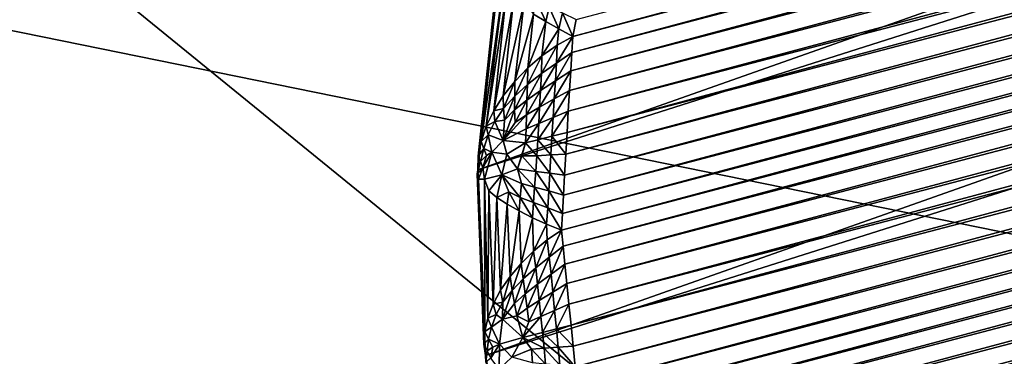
# Model space of a CAD drawing. Extents: x -0.7 to 0.7, y -0.35 to 0.35.
# Tile 12 of 226: x -0.5425 to -0.5344, y -0.23748 to -0.23471. Entities that reach past the tile are written whole.
import ezdxf

# ---------------------------------------------------------------- set-up
doc = ezdxf.new("R2010")
doc.units = 0

msp = doc.modelspace()

# ---------------------------------------------------------------- linework, layer by layer
for points in [[(-0.4947177, -0.2204087, 0.3153427), (-0.5385711, -0.2343894, 0.0017049), (-0.5387325, -0.2359459, 0.0011902)], [(-0.4947177, -0.2204087, 0.3153427), (-0.5387325, -0.2359459, 0.0011902), (-0.4948134, -0.2219726, 0.3154296)], [(-0.4948134, -0.2219726, 0.3154296), (-0.5387325, -0.2359459, 0.0011902), (-0.5386706, -0.2374723, 0.0008816)], [(-0.4948134, -0.2219726, 0.3154296), (-0.5386706, -0.2374723, 0.0008816), (-0.4947065, -0.2235374, 0.3154823)], [(-0.4947065, -0.2235374, 0.3154823), (-0.5386706, -0.2374723, 0.0008816), (-0.5383881, -0.2389691, 0.0007774)], [(-0.4947065, -0.2235374, 0.3154823), (-0.5383881, -0.2389691, 0.0007774), (-0.4943988, -0.2250765, 0.3155)], [(-0.4918008, -0.2347726, 0.3155), (-0.4943988, -0.2250765, 0.3155), (-0.5383881, -0.2389691, 0.0007774)], [(-0.5498414, -0.2403093, 0.412289), (-0.5651156, -0.2278801, 0.4123217), (-0.5422043, -0.2340946, 0.4124137)], [(-0.5118116, -0.2278446, 0.0006608), (-0.5379514, -0.2348487, 0.0006608), (-0.5379235, -0.2347095, 0.0007053)], [(-0.5117515, -0.2279588, 0.0006196), (-0.5379514, -0.2348487, 0.0006608), (-0.5118116, -0.2278446, 0.0006608)], [(-0.511684, -0.2280874, 0.0005755), (-0.5379597, -0.2349812, 0.0006196), (-0.5117515, -0.2279588, 0.0006196)], [(-0.5117515, -0.2279588, 0.0006196), (-0.5379597, -0.2349812, 0.0006196), (-0.5379514, -0.2348487, 0.0006608)], [(-0.5116106, -0.2282272, 0.0005298), (-0.5379688, -0.2351303, 0.0005755), (-0.511684, -0.2280874, 0.0005755)], [(-0.511684, -0.2280874, 0.0005755), (-0.5379688, -0.2351303, 0.0005755), (-0.5379597, -0.2349812, 0.0006196)], [(-0.5115333, -0.2283749, 0.0004836), (-0.5379785, -0.2352924, 0.0005298), (-0.5116106, -0.2282272, 0.0005298)], [(-0.5116106, -0.2282272, 0.0005298), (-0.5379785, -0.2352924, 0.0005298), (-0.5379688, -0.2351303, 0.0005755)], [(-0.511454, -0.2285267, 0.0004379), (-0.5379887, -0.2354635, 0.0004836), (-0.5115333, -0.2283749, 0.0004836)], [(-0.5115333, -0.2283749, 0.0004836), (-0.5379887, -0.2354635, 0.0004836), (-0.5379785, -0.2352924, 0.0005298)], [(-0.5113745, -0.228679, 0.000394), (-0.5379989, -0.2356394, 0.0004379), (-0.511454, -0.2285267, 0.0004379)], [(-0.511454, -0.2285267, 0.0004379), (-0.5379989, -0.2356394, 0.0004379), (-0.5379887, -0.2354635, 0.0004836)], [(-0.5112968, -0.228828, 0.0003528), (-0.538009, -0.2358157, 0.000394), (-0.5113745, -0.228679, 0.000394)], [(-0.5113745, -0.228679, 0.000394), (-0.538009, -0.2358157, 0.000394), (-0.5379989, -0.2356394, 0.0004379)], [(-0.5112229, -0.22897, 0.0003155), (-0.5380189, -0.2359881, 0.0003529), (-0.5112968, -0.228828, 0.0003528)], [(-0.5112968, -0.228828, 0.0003528), (-0.5380189, -0.2359881, 0.0003529), (-0.538009, -0.2358157, 0.000394)], [(-0.5111546, -0.2291016, 0.000283), (-0.538028, -0.2361524, 0.0003155), (-0.5112229, -0.22897, 0.0003155)], [(-0.5112229, -0.22897, 0.0003155), (-0.538028, -0.2361524, 0.0003155), (-0.5380189, -0.2359881, 0.0003529)], [(-0.511093, -0.2292205, 0.0002556), (-0.5380363, -0.2363045, 0.000283), (-0.5111546, -0.2291016, 0.000283)], [(-0.5111546, -0.2291016, 0.000283), (-0.5380363, -0.2363045, 0.000283), (-0.538028, -0.2361524, 0.0003155)], [(-0.511093, -0.2292205, 0.0002556), (-0.5380436, -0.2364406, 0.0002559), (-0.5380363, -0.2363045, 0.000283)], [(-0.5110454, -0.2293425, 0.0002312), (-0.5380436, -0.2364406, 0.0002559), (-0.511093, -0.2292205, 0.0002556)], [(-0.5110454, -0.2293425, 0.0002312), (-0.5380306, -0.2365732, 0.0002312), (-0.5380436, -0.2364406, 0.0002559)], [(-0.5109919, -0.2294795, 0.0002059), (-0.5380306, -0.2365732, 0.0002312), (-0.5110454, -0.2293425, 0.0002312)], [(-0.5109919, -0.2294795, 0.0002059), (-0.538016, -0.2367206, 0.0002059), (-0.5380306, -0.2365732, 0.0002312)], [(-0.5109339, -0.2296283, 0.0001806), (-0.538016, -0.2367206, 0.0002059), (-0.5109919, -0.2294795, 0.0002059)], [(-0.5109339, -0.2296283, 0.0001806), (-0.538, -0.2368806, 0.0001806), (-0.538016, -0.2367206, 0.0002059)], [(-0.5108728, -0.2297851, 0.000156), (-0.538, -0.2368806, 0.0001806), (-0.5109339, -0.2296283, 0.0001806)], [(-0.5108728, -0.2297851, 0.000156), (-0.5379832, -0.2370493, 0.000156), (-0.538, -0.2368806, 0.0001806)], [(-0.5108101, -0.2299461, 0.0001324), (-0.5379832, -0.2370493, 0.000156), (-0.5108728, -0.2297851, 0.000156)], [(-0.5108101, -0.2299461, 0.0001324), (-0.5379659, -0.2372224, 0.0001324), (-0.5379832, -0.2370493, 0.000156)], [(-0.5107474, -0.2301073, 0.0001108), (-0.5379659, -0.2372224, 0.0001324), (-0.5108101, -0.2299461, 0.0001324)], [(-0.5107474, -0.2301073, 0.0001108), (-0.5379485, -0.2373958, 0.0001108), (-0.5379659, -0.2372224, 0.0001324)], [(-0.5106861, -0.2302648, 0.0000914), (-0.5379485, -0.2373958, 0.0001108), (-0.5107474, -0.2301073, 0.0001108)], [(-0.5106861, -0.2302648, 0.0000914), (-0.5379314, -0.2375652, 0.0000914), (-0.5379485, -0.2373958, 0.0001108)], [(-0.5106278, -0.2304146, 0.0000747), (-0.5379314, -0.2375652, 0.0000914), (-0.5106861, -0.2302648, 0.0000914)], [(-0.5106278, -0.2304146, 0.0000747), (-0.5379152, -0.2377263, 0.0000747), (-0.5379314, -0.2375652, 0.0000914)], [(-0.510574, -0.2305532, 0.0000613), (-0.5379152, -0.2377263, 0.0000747), (-0.5106278, -0.2304146, 0.0000747)], [(-0.510574, -0.2305532, 0.0000613), (-0.5379002, -0.2378752, 0.0000613), (-0.5379152, -0.2377263, 0.0000747)], [(-0.5105259, -0.230677, 0.0000513), (-0.5379002, -0.2378752, 0.0000613), (-0.510574, -0.2305532, 0.0000613)], [(-0.5105259, -0.230677, 0.0000513), (-0.5378867, -0.2380083, 0.0000513), (-0.5379002, -0.2378752, 0.0000613)], [(-0.5104882, -0.2308038, 0.0000434), (-0.5378867, -0.2380083, 0.0000513), (-0.5105259, -0.230677, 0.0000513)], [(-0.5104882, -0.2308038, 0.0000434), (-0.5378575, -0.2381374, 0.0000434), (-0.5378867, -0.2380083, 0.0000513)], [(-0.510446, -0.230946, 0.0000355), (-0.5378575, -0.2381374, 0.0000434), (-0.5104882, -0.2308038, 0.0000434)], [(-0.510446, -0.230946, 0.0000355), (-0.5378247, -0.2382821, 0.0000355), (-0.5378575, -0.2381374, 0.0000434)], [(-0.5104002, -0.2311002, 0.0000281), (-0.5378247, -0.2382821, 0.0000355), (-0.510446, -0.230946, 0.0000355)], [(-0.5307486, -0.237202, 0.4370081), (-0.5192928, -0.2309874, 0.4370013), (-0.5460228, -0.2340946, 0.4370412)], [(-0.5104002, -0.2311002, 0.0000281), (-0.5377893, -0.238439, 0.0000281), (-0.5378247, -0.2382821, 0.0000355)], [(-0.5103521, -0.2312624, 0.0000212), (-0.5377893, -0.238439, 0.0000281), (-0.5104002, -0.2311002, 0.0000281)], [(-0.5103521, -0.2312624, 0.0000212), (-0.5377519, -0.2386042, 0.0000212), (-0.5377893, -0.238439, 0.0000281)], [(-0.5103027, -0.2314288, 0.000015), (-0.5377519, -0.2386042, 0.0000212), (-0.5103521, -0.2312624, 0.0000212)], [(-0.5103027, -0.2314288, 0.000015), (-0.5377136, -0.2387736, 0.000015), (-0.5377519, -0.2386042, 0.0000212)], [(-0.5102533, -0.2315952, 0.0000098), (-0.5377136, -0.2387736, 0.000015), (-0.5103027, -0.2314288, 0.000015)], [(-0.5102533, -0.2315952, 0.0000098), (-0.5376753, -0.2389429, 0.0000098), (-0.5377136, -0.2387736, 0.000015)], [(-0.5102051, -0.2317576, 0.0000056), (-0.5376753, -0.2389429, 0.0000098), (-0.5102533, -0.2315952, 0.0000098)], [(-0.5102051, -0.2317576, 0.0000056), (-0.5376378, -0.2391082, 0.0000056), (-0.5376753, -0.2389429, 0.0000098)], [(-0.5101594, -0.2319119, 0.0000025), (-0.5376378, -0.2391082, 0.0000056), (-0.5102051, -0.2317576, 0.0000056)], [(-0.5101594, -0.2319119, 0.0000025), (-0.5376023, -0.2392652, 0.0000025), (-0.5376378, -0.2391082, 0.0000056)], [(-0.5101171, -0.2320543, 0.0000007), (-0.5376023, -0.2392652, 0.0000025), (-0.5101594, -0.2319119, 0.0000025)], [(-0.5101171, -0.2320543, 0.0000007), (-0.5375695, -0.2394102, 0.0000007), (-0.5376023, -0.2392652, 0.0000025)], [(-0.5100794, -0.2321814), (-0.5375695, -0.2394102, 0.0000007), (-0.5101171, -0.2320543, 0.0000007)], [(-0.5100794, -0.2321814), (-0.5375403, -0.2395395), (-0.5375695, -0.2394102, 0.0000007)], [(-0.5363938, -0.243818), (-0.5375403, -0.2395395), (-0.5100794, -0.2321814)], [(-0.5363938, -0.243818), (-0.5100794, -0.2321814), (-0.5089329, -0.2364599)], [(-0.5498414, -0.2434166, 0.4370353), (-0.5345671, -0.2465239, 0.4369777), (-0.5460228, -0.2340946, 0.4370412)], [(-0.5231115, -0.2496312, 0.4123371), (-0.5498414, -0.2403093, 0.412289), (-0.5422043, -0.2340946, 0.4124137)], [(-0.5345671, -0.2465239, 0.4369777), (-0.5307486, -0.237202, 0.4370081), (-0.5460228, -0.2340946, 0.4370412)], [(-0.5231115, -0.2496312, 0.4123371), (-0.5422043, -0.2340946, 0.4124137), (-0.5154743, -0.2340946, 0.4124402)], [(-0.5385802, -0.2344069, 0.0015689), (-0.5387325, -0.2359459, 0.0011902), (-0.5385711, -0.2343894, 0.0017049)], [(-0.5385802, -0.2344069, 0.0015689), (-0.538729, -0.235832, 0.0010992), (-0.5387325, -0.2359459, 0.0011902)], [(-0.538572, -0.2344326, 0.0014317), (-0.538729, -0.235832, 0.0010992), (-0.5385802, -0.2344069, 0.0015689)], [(-0.538572, -0.2344326, 0.0014317), (-0.5387064, -0.2357114, 0.0010115), (-0.538729, -0.235832, 0.0010992)], [(-0.538522, -0.2344226, 0.0012824), (-0.5386636, -0.2355865, 0.0009298), (-0.5387064, -0.2357114, 0.0010115)], [(-0.538522, -0.2344226, 0.0012824), (-0.5387064, -0.2357114, 0.0010115), (-0.538572, -0.2344326, 0.0014317)], [(-0.5385004, -0.2345084, 0.0011669), (-0.5386636, -0.2355865, 0.0009298), (-0.538522, -0.2344226, 0.0012824)], [(-0.5385004, -0.2345084, 0.0011669), (-0.5386019, -0.2354607, 0.0008562), (-0.5386636, -0.2355865, 0.0009298)], [(-0.5384402, -0.234556, 0.0010453), (-0.5386019, -0.2354607, 0.0008562), (-0.5385004, -0.2345084, 0.0011669)], [(-0.5384402, -0.234556, 0.0010453), (-0.5385239, -0.2353366, 0.0007915), (-0.5386019, -0.2354607, 0.0008562)], [(-0.5383503, -0.2345622, 0.0009473), (-0.5385239, -0.2353366, 0.0007915), (-0.5384402, -0.234556, 0.0010453)], [(-0.5383503, -0.2345622, 0.0009473), (-0.5384291, -0.2352181, 0.0007391), (-0.5385239, -0.2353366, 0.0007915)], [(-0.5382744, -0.2346663, 0.0008408), (-0.5384291, -0.2352181, 0.0007391), (-0.5383503, -0.2345622, 0.0009473)], [(-0.5381742, -0.2347258, 0.0007622), (-0.5382744, -0.2346663, 0.0008408), (-0.5382486, -0.2345603, 0.000878)], [(-0.5381742, -0.2347258, 0.0007622), (-0.5382486, -0.2345603, 0.000878), (-0.5381468, -0.234606, 0.0008111)], [(-0.5382744, -0.2346663, 0.0008408), (-0.5383224, -0.2351073, 0.0006986), (-0.5384291, -0.2352181, 0.0007391)], [(-0.5381742, -0.2347258, 0.0007622), (-0.5383224, -0.2351073, 0.0006986), (-0.5382744, -0.2346663, 0.0008408)], [(-0.5380653, -0.2347863, 0.0007025), (-0.5381742, -0.2347258, 0.0007622), (-0.5381468, -0.234606, 0.0008111)], [(-0.5380653, -0.2347863, 0.0007025), (-0.5381468, -0.234606, 0.0008111), (-0.5380366, -0.2346544, 0.0007557)], [(-0.5379514, -0.2348487, 0.0006608), (-0.5380653, -0.2347863, 0.0007025), (-0.5380366, -0.2346544, 0.0007557)], [(-0.5379514, -0.2348487, 0.0006608), (-0.5380366, -0.2346544, 0.0007557), (-0.5379235, -0.2347095, 0.0007053)], [(-0.5381742, -0.2347258, 0.0007622), (-0.5382051, -0.2350073, 0.0006718), (-0.5383224, -0.2351073, 0.0006986)], [(-0.5380653, -0.2347863, 0.0007025), (-0.5382051, -0.2350073, 0.0006718), (-0.5381742, -0.2347258, 0.0007622)], [(-0.4918008, -0.2347726, 0.3155), (-0.5383881, -0.2389691, 0.0007774), (-0.5368441, -0.2447362, 0.0007776)], [(-0.5380653, -0.2347863, 0.0007025), (-0.5380802, -0.2349208, 0.0006595), (-0.5382051, -0.2350073, 0.0006718)], [(-0.5379514, -0.2348487, 0.0006608), (-0.5380802, -0.2349208, 0.0006595), (-0.5380653, -0.2347863, 0.0007025)], [(-0.4918008, -0.2347726, 0.3155), (-0.5368441, -0.2447362, 0.0007776), (-0.5363392, -0.2461734, 0.0008816)], [(-0.4918008, -0.2347726, 0.3155), (-0.5363392, -0.2461734, 0.0008816), (-0.4912977, -0.2362593, 0.3154823)], [(-0.5380802, -0.2349208, 0.0006595), (-0.5380863, -0.2350669, 0.0006277), (-0.5382094, -0.235153, 0.0006416)], [(-0.5380802, -0.2349208, 0.0006595), (-0.5382094, -0.235153, 0.0006416), (-0.5382051, -0.2350073, 0.0006718)], [(-0.5379514, -0.2348487, 0.0006608), (-0.5379597, -0.2349812, 0.0006196), (-0.5380863, -0.2350669, 0.0006277)], [(-0.5379514, -0.2348487, 0.0006608), (-0.5380863, -0.2350669, 0.0006277), (-0.5380802, -0.2349208, 0.0006595)], [(-0.5382051, -0.2350073, 0.0006718), (-0.5382094, -0.235153, 0.0006416), (-0.5383248, -0.2352426, 0.0006643)], [(-0.5382051, -0.2350073, 0.0006718), (-0.5383248, -0.2352426, 0.0006643), (-0.5383224, -0.2351073, 0.0006986)], [(-0.5379597, -0.2349812, 0.0006196), (-0.5379688, -0.2351303, 0.0005755), (-0.5380948, -0.2352124, 0.0005882)], [(-0.5379597, -0.2349812, 0.0006196), (-0.5380948, -0.2352124, 0.0005882), (-0.5380863, -0.2350669, 0.0006277)], [(-0.5380863, -0.2350669, 0.0006277), (-0.5380948, -0.2352124, 0.0005882), (-0.5382168, -0.2352927, 0.0006037)], [(-0.5380863, -0.2350669, 0.0006277), (-0.5382168, -0.2352927, 0.0006037), (-0.5382094, -0.235153, 0.0006416)], [(-0.5383224, -0.2351073, 0.0006986), (-0.5383248, -0.2352426, 0.0006643), (-0.5384293, -0.2353379, 0.0006965)], [(-0.5383224, -0.2351073, 0.0006986), (-0.5384293, -0.2353379, 0.0006965), (-0.5384291, -0.2352181, 0.0007391)], [(-0.5382094, -0.235153, 0.0006416), (-0.5382168, -0.2352927, 0.0006037), (-0.5383298, -0.2353715, 0.0006244)], [(-0.5382094, -0.235153, 0.0006416), (-0.5383298, -0.2353715, 0.0006244), (-0.5383248, -0.2352426, 0.0006643)], [(-0.5379688, -0.2351303, 0.0005755), (-0.5379785, -0.2352924, 0.0005298), (-0.5381042, -0.2353614, 0.0005455)], [(-0.5379688, -0.2351303, 0.0005755), (-0.5381042, -0.2353614, 0.0005455), (-0.5380948, -0.2352124, 0.0005882)], [(-0.5384291, -0.2352181, 0.0007391), (-0.5385204, -0.2354394, 0.0007372), (-0.5385239, -0.2353366, 0.0007915)], [(-0.5384291, -0.2352181, 0.0007391), (-0.5384293, -0.2353379, 0.0006965), (-0.5385204, -0.2354394, 0.0007372)], [(-0.5383248, -0.2352426, 0.0006643), (-0.5383298, -0.2353715, 0.0006244), (-0.5384297, -0.2354521, 0.0006515)], [(-0.5383248, -0.2352426, 0.0006643), (-0.5384297, -0.2354521, 0.0006515), (-0.5384293, -0.2353379, 0.0006965)], [(-0.5380948, -0.2352124, 0.0005882), (-0.5381042, -0.2353614, 0.0005455), (-0.5382245, -0.2354288, 0.000563)], [(-0.5380948, -0.2352124, 0.0005882), (-0.5382245, -0.2354288, 0.000563), (-0.5382168, -0.2352927, 0.0006037)], [(-0.5382168, -0.2352927, 0.0006037), (-0.5382245, -0.2354288, 0.000563), (-0.5383334, -0.235493, 0.0005839)], [(-0.5382168, -0.2352927, 0.0006037), (-0.5383334, -0.235493, 0.0005839), (-0.5383298, -0.2353715, 0.0006244)], [(-0.5379785, -0.2352924, 0.0005298), (-0.5379887, -0.2354635, 0.0004836), (-0.5381134, -0.2355145, 0.0005028)], [(-0.5379785, -0.2352924, 0.0005298), (-0.5381134, -0.2355145, 0.0005028), (-0.5381042, -0.2353614, 0.0005455)], [(-0.5386019, -0.2354607, 0.0008562), (-0.5385239, -0.2353366, 0.0007915), (-0.5385204, -0.2354394, 0.0007372)], [(-0.5384293, -0.2353379, 0.0006965), (-0.5385144, -0.2355374, 0.0006842), (-0.5385204, -0.2354394, 0.0007372)], [(-0.5384293, -0.2353379, 0.0006965), (-0.5384297, -0.2354521, 0.0006515), (-0.5385144, -0.2355374, 0.0006842)], [(-0.5383298, -0.2353715, 0.0006244), (-0.5384267, -0.235557, 0.0006083), (-0.5384297, -0.2354521, 0.0006515)], [(-0.5383298, -0.2353715, 0.0006244), (-0.5383334, -0.235493, 0.0005839), (-0.5384267, -0.235557, 0.0006083)], [(-0.5381042, -0.2353614, 0.0005455), (-0.5381134, -0.2355145, 0.0005028), (-0.5382317, -0.2355639, 0.0005233)], [(-0.5381042, -0.2353614, 0.0005455), (-0.5382317, -0.2355639, 0.0005233), (-0.5382245, -0.2354288, 0.000563)], [(-0.5386636, -0.2355865, 0.0009298), (-0.5386019, -0.2354607, 0.0008562), (-0.5385916, -0.2355473, 0.0007889)], [(-0.5386019, -0.2354607, 0.0008562), (-0.5385204, -0.2354394, 0.0007372), (-0.5385916, -0.2355473, 0.0007889)], [(-0.5385916, -0.2355473, 0.0007889), (-0.5385204, -0.2354394, 0.0007372), (-0.5385144, -0.2355374, 0.0006842)], [(-0.5384297, -0.2354521, 0.0006515), (-0.5384267, -0.235557, 0.0006083), (-0.5385234, -0.2357038, 0.0006286)], [(-0.5384297, -0.2354521, 0.0006515), (-0.5385234, -0.2357038, 0.0006286), (-0.5385144, -0.2355374, 0.0006842)], [(-0.5383334, -0.235493, 0.0005839), (-0.5383359, -0.2356092, 0.0005461), (-0.5385234, -0.2357038, 0.0006286)], [(-0.5383334, -0.235493, 0.0005839), (-0.5385234, -0.2357038, 0.0006286), (-0.5384267, -0.235557, 0.0006083)], [(-0.5382245, -0.2354288, 0.000563), (-0.5382317, -0.2355639, 0.0005233), (-0.5383359, -0.2356092, 0.0005461)], [(-0.5382245, -0.2354288, 0.000563), (-0.5383359, -0.2356092, 0.0005461), (-0.5383334, -0.235493, 0.0005839)], [(-0.5379887, -0.2354635, 0.0004836), (-0.5379989, -0.2356394, 0.0004379), (-0.5381225, -0.2356692, 0.0004618)], [(-0.5379887, -0.2354635, 0.0004836), (-0.5381225, -0.2356692, 0.0004618), (-0.5381134, -0.2355145, 0.0005028)], [(-0.5386636, -0.2355865, 0.0009298), (-0.5385916, -0.2355473, 0.0007889), (-0.5386463, -0.2356582, 0.0008484)], [(-0.5386463, -0.2356582, 0.0008484), (-0.5385916, -0.2355473, 0.0007889), (-0.5385234, -0.2357038, 0.0006286)], [(-0.5385916, -0.2355473, 0.0007889), (-0.5385144, -0.2355374, 0.0006842), (-0.5385234, -0.2357038, 0.0006286)], [(-0.5382317, -0.2355639, 0.0005233), (-0.538239, -0.2356979, 0.0004865), (-0.5383402, -0.2357226, 0.0005131)], [(-0.5382317, -0.2355639, 0.0005233), (-0.5383402, -0.2357226, 0.0005131), (-0.5383359, -0.2356092, 0.0005461)], [(-0.5381134, -0.2355145, 0.0005028), (-0.5381225, -0.2356692, 0.0004618), (-0.538239, -0.2356979, 0.0004865)], [(-0.5381134, -0.2355145, 0.0005028), (-0.538239, -0.2356979, 0.0004865), (-0.5382317, -0.2355639, 0.0005233)], [(-0.5387064, -0.2357114, 0.0010115), (-0.5386636, -0.2355865, 0.0009298), (-0.5386463, -0.2356582, 0.0008484)], [(-0.5383359, -0.2356092, 0.0005461), (-0.5383402, -0.2357226, 0.0005131), (-0.5385234, -0.2357038, 0.0006286)], [(-0.538009, -0.2358157, 0.000394), (-0.5381225, -0.2356692, 0.0004618), (-0.5379989, -0.2356394, 0.0004379)], [(-0.538729, -0.235832, 0.0010992), (-0.5387064, -0.2357114, 0.0010115), (-0.5386845, -0.2357693, 0.0009148)], [(-0.5387064, -0.2357114, 0.0010115), (-0.5386463, -0.2356582, 0.0008484), (-0.5386845, -0.2357693, 0.0009148)], [(-0.5386845, -0.2357693, 0.0009148), (-0.5386463, -0.2356582, 0.0008484), (-0.5386161, -0.2358005, 0.0007215)], [(-0.5386463, -0.2356582, 0.0008484), (-0.5385234, -0.2357038, 0.0006286), (-0.5386161, -0.2358005, 0.0007215)], [(-0.5386161, -0.2358005, 0.0007215), (-0.5385234, -0.2357038, 0.0006286), (-0.5384941, -0.2358164, 0.0005632)], [(-0.5385234, -0.2357038, 0.0006286), (-0.5383402, -0.2357226, 0.0005131), (-0.5384941, -0.2358164, 0.0005632)], [(-0.5384052, -0.2359374, 0.000488), (-0.5384941, -0.2358164, 0.0005632), (-0.5383402, -0.2357226, 0.0005131)], [(-0.5384052, -0.2359374, 0.000488), (-0.5383402, -0.2357226, 0.0005131), (-0.5383719, -0.2358297, 0.0004997)], [(-0.5382475, -0.2358298, 0.0004549), (-0.5383719, -0.2358297, 0.0004997), (-0.5383402, -0.2357226, 0.0005131)], [(-0.5382475, -0.2358298, 0.0004549), (-0.5383402, -0.2357226, 0.0005131), (-0.538239, -0.2356979, 0.0004865)], [(-0.5381315, -0.2358223, 0.0004243), (-0.5382475, -0.2358298, 0.0004549), (-0.538239, -0.2356979, 0.0004865)], [(-0.5381315, -0.2358223, 0.0004243), (-0.538239, -0.2356979, 0.0004865), (-0.5381225, -0.2356692, 0.0004618)], [(-0.538009, -0.2358157, 0.000394), (-0.5381315, -0.2358223, 0.0004243), (-0.5381225, -0.2356692, 0.0004618)], [(-0.538729, -0.235832, 0.0010992), (-0.5386845, -0.2357693, 0.0009148), (-0.5387115, -0.2358774, 0.0009857)], [(-0.5387115, -0.2358774, 0.0009857), (-0.5386845, -0.2357693, 0.0009148), (-0.5386612, -0.2358277, 0.0008197)], [(-0.5386909, -0.235926, 0.0008735), (-0.5386612, -0.2358277, 0.0008197), (-0.5386161, -0.2358005, 0.0007215)], [(-0.5386909, -0.235926, 0.0008735), (-0.5386161, -0.2358005, 0.0007215), (-0.5386775, -0.2360224, 0.0007824)], [(-0.5386845, -0.2357693, 0.0009148), (-0.5386161, -0.2358005, 0.0007215), (-0.5386612, -0.2358277, 0.0008197)], [(-0.5386775, -0.2360224, 0.0007824), (-0.5386161, -0.2358005, 0.0007215), (-0.5385358, -0.2359857, 0.0005678)], [(-0.5386161, -0.2358005, 0.0007215), (-0.5384941, -0.2358164, 0.0005632), (-0.5385358, -0.2359857, 0.0005678)], [(-0.5385358, -0.2359857, 0.0005678), (-0.5384941, -0.2358164, 0.0005632), (-0.5384052, -0.2359374, 0.000488)], [(-0.5380189, -0.2359881, 0.0003529), (-0.5381315, -0.2358223, 0.0004243), (-0.538009, -0.2358157, 0.000394)], [(-0.5387325, -0.2359459, 0.0011902), (-0.5387115, -0.2358774, 0.0009857), (-0.5387385, -0.2359804, 0.0010583)], [(-0.5387385, -0.2359804, 0.0010583), (-0.5387115, -0.2358774, 0.0009857), (-0.5386909, -0.235926, 0.0008735)], [(-0.5387325, -0.2359459, 0.0011902), (-0.538729, -0.235832, 0.0010992), (-0.5387115, -0.2358774, 0.0009857)], [(-0.5387115, -0.2358774, 0.0009857), (-0.5386612, -0.2358277, 0.0008197), (-0.5386909, -0.235926, 0.0008735)], [(-0.5382564, -0.2359597, 0.0004255), (-0.5384052, -0.2359374, 0.000488), (-0.5383719, -0.2358297, 0.0004997)], [(-0.5382564, -0.2359597, 0.0004255), (-0.5383719, -0.2358297, 0.0004997), (-0.5382475, -0.2358298, 0.0004549)], [(-0.5381402, -0.2359722, 0.0003892), (-0.5382564, -0.2359597, 0.0004255), (-0.5382475, -0.2358298, 0.0004549)], [(-0.5381402, -0.2359722, 0.0003892), (-0.5382475, -0.2358298, 0.0004549), (-0.5381315, -0.2358223, 0.0004243)], [(-0.5380189, -0.2359881, 0.0003529), (-0.5381402, -0.2359722, 0.0003892), (-0.5381315, -0.2358223, 0.0004243)], [(-0.5387385, -0.2359804, 0.0010583), (-0.5386909, -0.235926, 0.0008735), (-0.538726, -0.2360211, 0.0009272)], [(-0.5387385, -0.2359804, 0.0010583), (-0.5386706, -0.2374723, 0.0008816), (-0.5387325, -0.2359459, 0.0011902)], [(-0.538726, -0.2360211, 0.0009272), (-0.5386823, -0.2373776, 0.0007768), (-0.5387385, -0.2359804, 0.0010583)], [(-0.5387385, -0.2359804, 0.0010583), (-0.5386823, -0.2373776, 0.0007768), (-0.5386706, -0.2374723, 0.0008816)], [(-0.538726, -0.2360211, 0.0009272), (-0.5386909, -0.235926, 0.0008735), (-0.5386775, -0.2360224, 0.0007824)], [(-0.5383726, -0.2360588, 0.0004427), (-0.5385358, -0.2359857, 0.0005678), (-0.5384052, -0.2359374, 0.000488)], [(-0.5382655, -0.2360873, 0.0003959), (-0.5383726, -0.2360588, 0.0004427), (-0.5384052, -0.2359374, 0.000488)], [(-0.5382655, -0.2360873, 0.0003959), (-0.5384052, -0.2359374, 0.000488), (-0.5382564, -0.2359597, 0.0004255)], [(-0.5381488, -0.2361169, 0.0003552), (-0.5382655, -0.2360873, 0.0003959), (-0.5382564, -0.2359597, 0.0004255)], [(-0.5381488, -0.2361169, 0.0003552), (-0.5382564, -0.2359597, 0.0004255), (-0.5381402, -0.2359722, 0.0003892)], [(-0.538028, -0.2361524, 0.0003155), (-0.5381488, -0.2361169, 0.0003552), (-0.5381402, -0.2359722, 0.0003892)], [(-0.538028, -0.2361524, 0.0003155), (-0.5381402, -0.2359722, 0.0003892), (-0.5380189, -0.2359881, 0.0003529)], [(-0.5386775, -0.2360224, 0.0007824), (-0.5386761, -0.2372744, 0.0006755), (-0.538726, -0.2360211, 0.0009272)], [(-0.538726, -0.2360211, 0.0009272), (-0.5386761, -0.2372744, 0.0006755), (-0.5386823, -0.2373776, 0.0007768)], [(-0.5386775, -0.2360224, 0.0007824), (-0.5385358, -0.2359857, 0.0005678), (-0.5386425, -0.2361182, 0.0006805)], [(-0.5386425, -0.2361182, 0.0006805), (-0.5386505, -0.2371644, 0.0005806), (-0.5386775, -0.2360224, 0.0007824)], [(-0.5386775, -0.2360224, 0.0007824), (-0.5386505, -0.2371644, 0.0005806), (-0.5386761, -0.2372744, 0.0006755)], [(-0.5386425, -0.2361182, 0.0006805), (-0.5385358, -0.2359857, 0.0005678), (-0.538575, -0.2361718, 0.0005703)], [(-0.5384788, -0.2361271, 0.0004863), (-0.538575, -0.2361718, 0.0005703), (-0.5385358, -0.2359857, 0.0005678)], [(-0.5383833, -0.2361715, 0.0004177), (-0.5384788, -0.2361271, 0.0004863), (-0.5385358, -0.2359857, 0.0005678)], [(-0.5383833, -0.2361715, 0.0004177), (-0.5385358, -0.2359857, 0.0005678), (-0.5383726, -0.2360588, 0.0004427)], [(-0.5382748, -0.2362137, 0.0003629), (-0.5383833, -0.2361715, 0.0004177), (-0.5383726, -0.2360588, 0.0004427)], [(-0.5382748, -0.2362137, 0.0003629), (-0.5383726, -0.2360588, 0.0004427), (-0.5382655, -0.2360873, 0.0003959)], [(-0.5386425, -0.2361182, 0.0006805), (-0.5386062, -0.2370507, 0.0004945), (-0.5386505, -0.2371644, 0.0005806)], [(-0.538575, -0.2361718, 0.0005703), (-0.5386062, -0.2370507, 0.0004945), (-0.5386425, -0.2361182, 0.0006805)], [(-0.5384902, -0.2362275, 0.000474), (-0.538575, -0.2361718, 0.0005703), (-0.5384788, -0.2361271, 0.0004863)], [(-0.5383928, -0.2362835, 0.0003922), (-0.5384902, -0.2362275, 0.000474), (-0.5384788, -0.2361271, 0.0004863)], [(-0.5383928, -0.2362835, 0.0003922), (-0.5384788, -0.2361271, 0.0004863), (-0.5383833, -0.2361715, 0.0004177)], [(-0.5381576, -0.2362564, 0.00032), (-0.5382748, -0.2362137, 0.0003629), (-0.5382655, -0.2360873, 0.0003959)], [(-0.5381576, -0.2362564, 0.00032), (-0.5382655, -0.2360873, 0.0003959), (-0.5381488, -0.2361169, 0.0003552)], [(-0.5380363, -0.2363045, 0.000283), (-0.5381576, -0.2362564, 0.00032), (-0.5381488, -0.2361169, 0.0003552)], [(-0.5380363, -0.2363045, 0.000283), (-0.5381488, -0.2361169, 0.0003552), (-0.538028, -0.2361524, 0.0003155)], [(-0.538575, -0.2361718, 0.0005703), (-0.5385455, -0.2369358, 0.0004185), (-0.5386062, -0.2370507, 0.0004945)], [(-0.5384902, -0.2362275, 0.000474), (-0.5385455, -0.2369358, 0.0004185), (-0.538575, -0.2361718, 0.0005703)], [(-0.5382839, -0.2363386, 0.0003277), (-0.5383928, -0.2362835, 0.0003922), (-0.5383833, -0.2361715, 0.0004177)], [(-0.5382839, -0.2363386, 0.0003277), (-0.5383833, -0.2361715, 0.0004177), (-0.5382748, -0.2362137, 0.0003629)], [(-0.5381665, -0.2363913, 0.0002825), (-0.5382839, -0.2363386, 0.0003277), (-0.5382748, -0.2362137, 0.0003629)], [(-0.5381665, -0.2363913, 0.0002825), (-0.5382748, -0.2362137, 0.0003629), (-0.5381576, -0.2362564, 0.00032)], [(-0.5384902, -0.2362275, 0.000474), (-0.5384675, -0.2368229, 0.0003562), (-0.5385455, -0.2369358, 0.0004185)], [(-0.5383928, -0.2362835, 0.0003922), (-0.5384675, -0.2368229, 0.0003562), (-0.5384902, -0.2362275, 0.000474)], [(-0.5383928, -0.2362835, 0.0003922), (-0.5383766, -0.2367144, 0.0003072), (-0.5384675, -0.2368229, 0.0003562)], [(-0.5382839, -0.2363386, 0.0003277), (-0.5383766, -0.2367144, 0.0003072), (-0.5383928, -0.2362835, 0.0003922)], [(-0.5380436, -0.2364406, 0.0002559), (-0.5381665, -0.2363913, 0.0002825), (-0.5381576, -0.2362564, 0.00032)], [(-0.5380436, -0.2364406, 0.0002559), (-0.5381576, -0.2362564, 0.00032), (-0.5380363, -0.2363045, 0.000283)], [(-0.4912977, -0.2362593, 0.3154823), (-0.5363392, -0.2461734, 0.0008816), (-0.5356296, -0.2475263, 0.0011902)], [(-0.4912977, -0.2362593, 0.3154823), (-0.5356296, -0.2475263, 0.0011902), (-0.4906078, -0.2376679, 0.3154296)], [(-0.5382839, -0.2363386, 0.0003277), (-0.5382738, -0.2366132, 0.0002739), (-0.5383766, -0.2367144, 0.0003072)], [(-0.5381665, -0.2363913, 0.0002825), (-0.5382738, -0.2366132, 0.0002739), (-0.5382839, -0.2363386, 0.0003277)], [(-0.5381665, -0.2363913, 0.0002825), (-0.5381616, -0.2365219, 0.000257), (-0.5382738, -0.2366132, 0.0002739)], [(-0.5380436, -0.2364406, 0.0002559), (-0.5381616, -0.2365219, 0.000257), (-0.5381665, -0.2363913, 0.0002825)], [(-0.5380436, -0.2364406, 0.0002559), (-0.5381449, -0.2366627, 0.000244), (-0.5381616, -0.2365219, 0.000257)], [(-0.5380436, -0.2364406, 0.0002559), (-0.5380306, -0.2365732, 0.0002312), (-0.5381449, -0.2366627, 0.000244)], [(-0.5363938, -0.243818), (-0.5089329, -0.2364599), (-0.5089021, -0.2365887, 0.0000007)], [(-0.5381616, -0.2365219, 0.000257), (-0.5382556, -0.2367517, 0.0002629), (-0.5382738, -0.2366132, 0.0002739)], [(-0.5381616, -0.2365219, 0.000257), (-0.5381449, -0.2366627, 0.000244), (-0.5382556, -0.2367517, 0.0002629)], [(-0.5382738, -0.2366132, 0.0002739), (-0.5383583, -0.2368422, 0.0002913), (-0.5383766, -0.2367144, 0.0003072)], [(-0.5382738, -0.2366132, 0.0002739), (-0.5382556, -0.2367517, 0.0002629), (-0.5383583, -0.2368422, 0.0002913)], [(-0.5380306, -0.2365732, 0.0002312), (-0.5381305, -0.2368044, 0.0002232), (-0.5381449, -0.2366627, 0.000244)], [(-0.5380306, -0.2365732, 0.0002312), (-0.538016, -0.2367206, 0.0002059), (-0.5381305, -0.2368044, 0.0002232)], [(-0.5363938, -0.243818), (-0.5089021, -0.2365887, 0.0000007), (-0.5363545, -0.2439446, 0.0000007)], [(-0.5363545, -0.2439446, 0.0000007), (-0.5089021, -0.2365887, 0.0000007), (-0.5088675, -0.2367332, 0.0000025)], [(-0.5381449, -0.2366627, 0.000244), (-0.5382412, -0.2368861, 0.0002433), (-0.5382556, -0.2367517, 0.0002629)], [(-0.5381449, -0.2366627, 0.000244), (-0.5381305, -0.2368044, 0.0002232), (-0.5382412, -0.2368861, 0.0002433)], [(-0.5383766, -0.2367144, 0.0003072), (-0.5384492, -0.2369363, 0.0003303), (-0.5384675, -0.2368229, 0.0003562)], [(-0.5383766, -0.2367144, 0.0003072), (-0.5383583, -0.2368422, 0.0002913), (-0.5384492, -0.2369363, 0.0003303)], [(-0.5382556, -0.2367517, 0.0002629), (-0.5383433, -0.2369654, 0.0002687), (-0.5383583, -0.2368422, 0.0002913)], [(-0.5382556, -0.2367517, 0.0002629), (-0.5382412, -0.2368861, 0.0002433), (-0.5383433, -0.2369654, 0.0002687)], [(-0.538016, -0.2367206, 0.0002059), (-0.5381165, -0.2369503, 0.0001996), (-0.5381305, -0.2368044, 0.0002232)], [(-0.538016, -0.2367206, 0.0002059), (-0.538, -0.2368806, 0.0001806), (-0.5381165, -0.2369503, 0.0001996)], [(-0.5363545, -0.2439446, 0.0000007), (-0.5088675, -0.2367332, 0.0000025), (-0.5363104, -0.2440865, 0.0000025)], [(-0.5363104, -0.2440865, 0.0000025), (-0.5088675, -0.2367332, 0.0000025), (-0.50883, -0.2368897, 0.0000056)], [(-0.5384675, -0.2368229, 0.0003562), (-0.5385259, -0.2370343, 0.0003791), (-0.5385455, -0.2369358, 0.0004185)], [(-0.5384675, -0.2368229, 0.0003562), (-0.5384492, -0.2369363, 0.0003303), (-0.5385259, -0.2370343, 0.0003791)], [(-0.5383583, -0.2368422, 0.0002913), (-0.5384319, -0.2370453, 0.0003011), (-0.5384492, -0.2369363, 0.0003303)], [(-0.5383583, -0.2368422, 0.0002913), (-0.5383433, -0.2369654, 0.0002687), (-0.5384319, -0.2370453, 0.0003011)], [(-0.5381305, -0.2368044, 0.0002232), (-0.5382277, -0.2370183, 0.0002204), (-0.5382412, -0.2368861, 0.0002433)], [(-0.5381305, -0.2368044, 0.0002232), (-0.5381165, -0.2369503, 0.0001996), (-0.5382277, -0.2370183, 0.0002204)], [(-0.5386062, -0.2370507, 0.0004945), (-0.5385455, -0.2369358, 0.0004185), (-0.5385259, -0.2370343, 0.0003791)], [(-0.5384492, -0.2369363, 0.0003303), (-0.5384319, -0.2370453, 0.0003011), (-0.5385296, -0.237173, 0.0003647)], [(-0.5384492, -0.2369363, 0.0003303), (-0.5385296, -0.237173, 0.0003647), (-0.5385259, -0.2370343, 0.0003791)], [(-0.5382412, -0.2368861, 0.0002433), (-0.5383279, -0.2370827, 0.0002445), (-0.5383433, -0.2369654, 0.0002687)], [(-0.5382412, -0.2368861, 0.0002433), (-0.5382277, -0.2370183, 0.0002204), (-0.5383279, -0.2370827, 0.0002445)], [(-0.5381165, -0.2369503, 0.0001996), (-0.5382137, -0.2371504, 0.0001982), (-0.5382277, -0.2370183, 0.0002204)], [(-0.5381165, -0.2369503, 0.0001996), (-0.5381017, -0.2371006, 0.0001765), (-0.5382137, -0.2371504, 0.0001982)], [(-0.538, -0.2368806, 0.0001806), (-0.5381017, -0.2371006, 0.0001765), (-0.5381165, -0.2369503, 0.0001996)], [(-0.538, -0.2368806, 0.0001806), (-0.5379832, -0.2370493, 0.000156), (-0.5381017, -0.2371006, 0.0001765)], [(-0.5363104, -0.2440865, 0.0000025), (-0.50883, -0.2368897, 0.0000056), (-0.5362628, -0.2442403, 0.0000056)], [(-0.5362628, -0.2442403, 0.0000056), (-0.50883, -0.2368897, 0.0000056), (-0.5087906, -0.2370544, 0.0000098)], [(-0.5386062, -0.2370507, 0.0004945), (-0.5385259, -0.2370343, 0.0003791), (-0.5385818, -0.2371357, 0.0004407)], [(-0.5385818, -0.2371357, 0.0004407), (-0.5385259, -0.2370343, 0.0003791), (-0.5385296, -0.237173, 0.0003647)], [(-0.5383433, -0.2369654, 0.0002687), (-0.5384124, -0.2371464, 0.0002727), (-0.5384319, -0.2370453, 0.0003011)], [(-0.5383433, -0.2369654, 0.0002687), (-0.5383279, -0.2370827, 0.0002445), (-0.5384124, -0.2371464, 0.0002727)], [(-0.5382277, -0.2370183, 0.0002204), (-0.5383121, -0.237196, 0.0002221), (-0.5383279, -0.2370827, 0.0002445)], [(-0.5382277, -0.2370183, 0.0002204), (-0.5382137, -0.2371504, 0.0001982), (-0.5383121, -0.237196, 0.0002221)], [(-0.5386505, -0.2371644, 0.0005806), (-0.5386062, -0.2370507, 0.0004945), (-0.5385818, -0.2371357, 0.0004407)], [(-0.5384319, -0.2370453, 0.0003011), (-0.5384124, -0.2371464, 0.0002727), (-0.5385296, -0.237173, 0.0003647)], [(-0.5383279, -0.2370827, 0.0002445), (-0.5383121, -0.237196, 0.0002221), (-0.5384124, -0.2371464, 0.0002727)], [(-0.5381017, -0.2371006, 0.0001765), (-0.5382, -0.2372821, 0.0001785), (-0.5382137, -0.2371504, 0.0001982)], [(-0.5381017, -0.2371006, 0.0001765), (-0.5380865, -0.2372528, 0.000155), (-0.5382, -0.2372821, 0.0001785)], [(-0.5379832, -0.2370493, 0.000156), (-0.5380865, -0.2372528, 0.000155), (-0.5381017, -0.2371006, 0.0001765)], [(-0.5379832, -0.2370493, 0.000156), (-0.5379659, -0.2372224, 0.0001324), (-0.5380865, -0.2372528, 0.000155)], [(-0.5362628, -0.2442403, 0.0000056), (-0.5087906, -0.2370544, 0.0000098), (-0.5362124, -0.2444021, 0.0000098)], [(-0.5362124, -0.2444021, 0.0000098), (-0.5087906, -0.2370544, 0.0000098), (-0.5087501, -0.2372232, 0.000015)], [(-0.5386761, -0.2372744, 0.0006755), (-0.5386505, -0.2371644, 0.0005806), (-0.5386209, -0.2372379, 0.0005111)], [(-0.5386505, -0.2371644, 0.0005806), (-0.5385818, -0.2371357, 0.0004407), (-0.5386209, -0.2372379, 0.0005111)], [(-0.5386209, -0.2372379, 0.0005111), (-0.5385818, -0.2371357, 0.0004407), (-0.5385296, -0.237173, 0.0003647)], [(-0.5386209, -0.2372379, 0.0005111), (-0.5385296, -0.237173, 0.0003647), (-0.5385533, -0.2373774, 0.0003797)], [(-0.5385533, -0.2373774, 0.0003797), (-0.5385296, -0.237173, 0.0003647), (-0.5383613, -0.2373236, 0.0002287)], [(-0.5384124, -0.2371464, 0.0002727), (-0.5383613, -0.2373236, 0.0002287), (-0.5385296, -0.237173, 0.0003647)], [(-0.5384124, -0.2371464, 0.0002727), (-0.5383121, -0.237196, 0.0002221), (-0.5383613, -0.2373236, 0.0002287)], [(-0.5382137, -0.2371504, 0.0001982), (-0.5382, -0.2372821, 0.0001785), (-0.5383613, -0.2373236, 0.0002287)], [(-0.5382137, -0.2371504, 0.0001982), (-0.5383613, -0.2373236, 0.0002287), (-0.5383121, -0.237196, 0.0002221)], [(-0.5386823, -0.2373776, 0.0007768), (-0.5386761, -0.2372744, 0.0006755), (-0.5386435, -0.2373383, 0.0005891)], [(-0.5386761, -0.2372744, 0.0006755), (-0.5386209, -0.2372379, 0.0005111), (-0.5386435, -0.2373383, 0.0005891)], [(-0.5386435, -0.2373383, 0.0005891), (-0.5386209, -0.2372379, 0.0005111), (-0.5385533, -0.2373774, 0.0003797)], [(-0.5380715, -0.2374039, 0.000137), (-0.5382, -0.2372821, 0.0001785), (-0.5380865, -0.2372528, 0.000155)], [(-0.5379485, -0.2373958, 0.0001108), (-0.5380865, -0.2372528, 0.000155), (-0.5379659, -0.2372224, 0.0001324)], [(-0.5379485, -0.2373958, 0.0001108), (-0.5380715, -0.2374039, 0.000137), (-0.5380865, -0.2372528, 0.000155)], [(-0.5362124, -0.2444021, 0.0000098), (-0.5087501, -0.2372232, 0.000015), (-0.536161, -0.2445679, 0.000015)], [(-0.536161, -0.2445679, 0.000015), (-0.5087501, -0.2372232, 0.000015), (-0.5087097, -0.237392, 0.0000212)], [(-0.5345671, -0.2465239, 0.4369777), (-0.5192928, -0.2589531, 0.4370233), (-0.5307486, -0.237202, 0.4370081)], [(-0.5386823, -0.2373776, 0.0007768), (-0.5386435, -0.2373383, 0.0005891), (-0.5386553, -0.2374346, 0.0006719)], [(-0.5386553, -0.2374346, 0.0006719), (-0.5386435, -0.2373383, 0.0005891), (-0.5386094, -0.2374025, 0.0005045)], [(-0.5386435, -0.2373383, 0.0005891), (-0.5385533, -0.2373774, 0.0003797), (-0.5386094, -0.2374025, 0.0005045)], [(-0.5385533, -0.2373774, 0.0003797), (-0.5383613, -0.2373236, 0.0002287), (-0.5384526, -0.2374848, 0.0002679)], [(-0.53829, -0.2374191, 0.0001924), (-0.5384526, -0.2374848, 0.0002679), (-0.5383613, -0.2373236, 0.0002287)], [(-0.5381876, -0.2374127, 0.0001636), (-0.5383613, -0.2373236, 0.0002287), (-0.5382, -0.2372821, 0.0001785)], [(-0.5381876, -0.2374127, 0.0001636), (-0.53829, -0.2374191, 0.0001924), (-0.5383613, -0.2373236, 0.0002287)], [(-0.5380715, -0.2374039, 0.000137), (-0.5381876, -0.2374127, 0.0001636), (-0.5382, -0.2372821, 0.0001785)], [(-0.5386706, -0.2374723, 0.0008816), (-0.5386823, -0.2373776, 0.0007768), (-0.5386553, -0.2374346, 0.0006719)], [(-0.5386706, -0.2374723, 0.0008816), (-0.5386553, -0.2374346, 0.0006719), (-0.5386678, -0.2375263, 0.0007558)], [(-0.5386678, -0.2375263, 0.0007558), (-0.5386553, -0.2374346, 0.0006719), (-0.5386246, -0.2374941, 0.0005687)], [(-0.5386553, -0.2374346, 0.0006719), (-0.5386094, -0.2374025, 0.0005045), (-0.5386246, -0.2374941, 0.0005687)], [(-0.5386246, -0.2374941, 0.0005687), (-0.5386094, -0.2374025, 0.0005045), (-0.5385533, -0.2373774, 0.0003797)], [(-0.5386246, -0.2374941, 0.0005687), (-0.5385533, -0.2373774, 0.0003797), (-0.5385579, -0.2375846, 0.000423)], [(-0.5385533, -0.2373774, 0.0003797), (-0.5384526, -0.2374848, 0.0002679), (-0.5385579, -0.2375846, 0.000423)], [(-0.5382838, -0.2375315, 0.0001839), (-0.5384526, -0.2374848, 0.0002679), (-0.53829, -0.2374191, 0.0001924)], [(-0.538176, -0.2375424, 0.0001505), (-0.53829, -0.2374191, 0.0001924), (-0.5381876, -0.2374127, 0.0001636)], [(-0.538176, -0.2375424, 0.0001505), (-0.5382838, -0.2375315, 0.0001839), (-0.53829, -0.2374191, 0.0001924)], [(-0.5380567, -0.2375522, 0.0001206), (-0.5381876, -0.2374127, 0.0001636), (-0.5380715, -0.2374039, 0.000137)], [(-0.5380567, -0.2375522, 0.0001206), (-0.538176, -0.2375424, 0.0001505), (-0.5381876, -0.2374127, 0.0001636)], [(-0.5379314, -0.2375652, 0.0000914), (-0.5380715, -0.2374039, 0.000137), (-0.5379485, -0.2373958, 0.0001108)], [(-0.5379314, -0.2375652, 0.0000914), (-0.5380567, -0.2375522, 0.0001206), (-0.5380715, -0.2374039, 0.000137)], [(-0.536161, -0.2445679, 0.000015), (-0.5087097, -0.237392, 0.0000212), (-0.5361095, -0.2447338, 0.0000212)], [(-0.5361095, -0.2447338, 0.0000212), (-0.5087097, -0.237392, 0.0000212), (-0.5086703, -0.2375566, 0.0000281)], [(-0.5386678, -0.2375263, 0.0007558), (-0.5383881, -0.2389691, 0.0007774), (-0.5386706, -0.2374723, 0.0008816)]]:
    msp.add_3dface(points)

doc.saveas('drawing.dxf')
